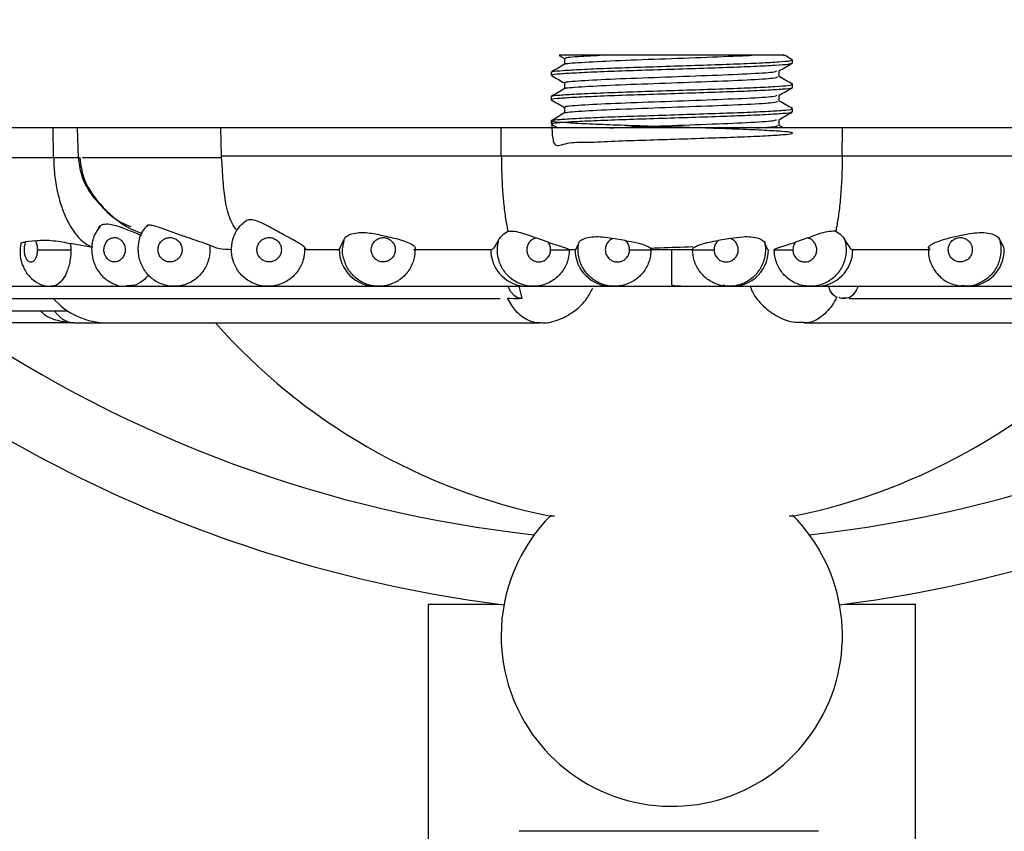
# Model space of a CAD drawing. Header units: millimetres. Extents: x 112 to 251, y 122 to 268.
# Tile 57 of 60: x 125.32 to 133.4, y 250.53 to 257.19. Entities that reach past the tile are written whole.
import ezdxf

# ---------------------------------------------------------------- set-up
doc = ezdxf.new("R2010")
doc.units = ezdxf.units.MM
doc.styles.add('SLDTEXTSTYLE0', font='TXT', dxfattribs={"width": 0.75})
doc.dimstyles.new('SLDDIMSTYLE1', dxfattribs={"dimtxt": 3.5, "dimasz": 3.302, "dimexe": 0, "dimexo": 0.0625, "dimgap": 0.875, "dimtad": 1, "dimdec": 0, "dimlfac": 5, "dimrnd": 1e-09, "dimzin": 12, "dimdsep": 46, "dimtxsty": 'SLDTEXTSTYLE0', "dimsah": 1, "dimcen": 0.09, "dimadec": 0, "dimazin": 3, "dimtfac": 1, "dimtdec": 0, "dimtofl": 0, "dimtmove": 0, "dimatfit": 3, "dimfxl": 1, "dimfrac": 2, "dimtolj": 1, "dimtzin": 12, "dimarcsym": 0})

# ---------------------------------------------------------------- blocks, each defined once
blk = doc.blocks.new('_D_1')
at = {"color": 7, "linetype": 'Continuous', "lineweight": 18, "transparency": 16777216}
for p, q in [((111.986, 223.5572), (111.986, 264.4034)), ((148.8959, 223.0149), (148.8959, 264.4034)), ((111.986, 263.4034), (148.8959, 263.4034))]:
    blk.add_line(p, q, dxfattribs=at)
for points in [[(111.986, 263.4034), (115.288, 262.8954), (115.288, 263.9114)], [(148.8959, 263.4034), (145.5939, 263.9114), (145.5939, 262.8954)]]:
    blk.add_solid(points, dxfattribs=at)
at = {"color": 7, "linetype": 'Continuous', "lineweight": 18, "transparency": 16777216, "insert": (126.6111, 267.9151), "char_height": 3.5, "attachment_point": 1, "style": 'SLDTEXTSTYLE0'}
blk.add_mtext('185', dxfattribs=at)

msp = doc.modelspace()

# ---------------------------------------------------------------- linework, layer by layer
at = {"color": 7, "linetype": 'Continuous', "lineweight": 25}
for p, q in [((129.7426, 256.9003), (129.7862, 256.8751)), ((129.7862, 256.8773), (129.7862, 256.8275)), ((131.6575, 256.8388), (131.6575, 256.8638)), ((129.6775, 256.7638), (129.6775, 256.7388)), ((131.5493, 256.7262), (131.5493, 256.7753)), ((129.7862, 256.6773), (129.7862, 256.6275)), ((131.6575, 256.6388), (131.6575, 256.6638)), ((131.5493, 256.5262), (131.5493, 256.5753)), ((129.6775, 256.5638), (129.6775, 256.5388)), ((129.7862, 256.4773), (129.7862, 256.4276)), ((131.6575, 256.4388), (131.6575, 256.4638)), ((129.6775, 256.3638), (129.6775, 256.3388)), ((129.6785, 256.3374), (129.7321, 256.3064)), ((131.5493, 256.3262), (131.5493, 256.3753)), ((125.5927, 256.3064), (124.2614, 256.3064)), ((125.5956, 256.0645), (125.5927, 256.3064)), ((125.7887, 256.3064), (125.5927, 256.3064)), ((125.7887, 256.3064), (125.7973, 256.0594)), ((126.9675, 256.3064), (125.7887, 256.3064)), ((126.9736, 256.0785), (126.9675, 256.3064)), ((129.2675, 256.3064), (126.9675, 256.3064)), ((132.0675, 256.3064), (129.2675, 256.3064)), ((129.2688, 256.0785), (129.2675, 256.3064)), ((131.5854, 256.3064), (131.5493, 256.3273)), ((132.0662, 256.0785), (132.0675, 256.3064)), ((134.3675, 256.3064), (132.0675, 256.3064)), ((126.9743, 256.0645), (126.9736, 256.0785)), ((125.4465, 255.3806), (125.3662, 255.3704)), ((129.6529, 255.3678), (129.5521, 255.4034)), ((130.2864, 255.3822), (130.1851, 255.3993)), ((131.15, 255.3993), (131.0487, 255.3822)), ((131.7829, 255.4034), (131.6821, 255.3678)), ((125.4649, 255.3064), (125.737, 255.3064)), ((125.9141, 255.3249), (125.7347, 255.3569)), ((125.7347, 255.3569), (125.737, 255.3064)), ((127.6695, 255.3064), (127.654, 255.327)), ((129.6735, 255.3064), (129.8292, 255.3064)), ((129.8778, 255.3064), (129.8226, 255.3064)), ((129.8276, 255.3063), (129.8277, 255.308)), ((130.321, 255.3064), (130.4963, 255.3064)), ((130.4963, 255.3115), (130.4963, 255.3064)), ((130.8387, 255.3064), (130.8388, 255.3115)), ((130.8387, 255.3064), (131.0141, 255.3064)), ((131.5086, 255.3066), (131.5124, 255.3064)), ((131.511, 255.3081), (131.5109, 255.3063)), ((132.7877, 255.3064), (132.6792, 255.3064)), ((132.7741, 255.3191), (132.7771, 255.3152)), ((124.956, 255.0064), (125.5758, 255.0064)), ((125.5758, 255.0064), (126.1953, 255.0064)), ((126.1953, 255.0064), (126.5845, 255.0064)), ((126.5845, 255.0064), (127.3546, 255.0064)), ((127.3546, 255.0064), (128.2392, 255.0064)), ((128.2392, 255.0064), (128.2641, 255.0064)), ((128.2641, 255.0064), (129.4821, 255.0064)), ((129.4396, 254.908), (129.4163, 255.0064)), ((129.4821, 255.0064), (129.5314, 255.0064)), ((129.5275, 255.0064), (130.1572, 255.0064)), ((130.174, 255.0064), (130.1977, 255.0064)), ((130.1977, 255.0064), (130.6675, 255.0064)), ((130.6694, 255.0064), (130.7431, 255.0064)), ((130.7431, 255.0064), (131.1373, 255.0064)), ((131.1025, 255.0121), (131.0897, 255.015)), ((131.1373, 255.0064), (131.161, 255.0064)), ((131.1645, 255.0064), (131.8035, 255.0064)), ((131.8035, 255.0064), (131.8529, 255.0064)), ((131.8529, 255.0064), (133.071, 255.0064)), ((133.0663, 255.0097), (133.0456, 255.0117)), ((133.071, 255.0064), (133.0958, 255.0064)), ((133.0958, 255.0064), (133.9805, 255.0064)), ((124.8348, 254.9064), (129.2276, 254.9064)), ((129.2276, 254.9064), (129.2585, 254.9064)), ((132.1235, 254.9064), (136.5003, 254.9064)), ((125.067, 254.8064), (125.7081, 254.8064)), ((125.7616, 254.7064), (126.0397, 254.7064)), ((126.0397, 254.7064), (129.5818, 254.7064)), ((131.7524, 254.7064), (135.2953, 254.7064)), ((128.6675, 252.3981), (128.6675, 250.4458)), ((128.6676, 252.3981), (129.2497, 252.3981)), ((132.0854, 252.3981), (132.6675, 252.3981)), ((132.6675, 250.4361), (132.6675, 252.3981)), ((131.872, 250.534), (129.4153, 250.534))]:
    msp.add_line(p, q, dxfattribs=at)
at = {"color": 1, "linetype": 'Continuous', "lineweight": 25}
for p, q in [((127.9678, 255.3253), (127.9817, 255.399)), ((131.5058, 255.3064), (131.6615, 255.3064)), ((125.7616, 254.7064), (124.8194, 254.7064))]:
    msp.add_line(p, q, dxfattribs=at)
at = {"color": 7, "linetype": 'Continuous', "lineweight": 25, "flags": 128}
for points in [[(129.4396, 254.908), (129.4077, 254.9091), (129.3765, 254.9272), (129.3474, 254.9617), (129.3237, 255.0064)], [(130.6675, 255.0064), (130.6857, 255.007), (130.7012, 255.0086)]]:
    msp.add_lwpolyline(points, dxfattribs=at)
at = {"color": 7, "linetype": 'Continuous', "lineweight": 25}
for centre, radius, start, end in [((128.2392, 255.3064), 0.3, 179.78897, 270), ((129.4821, 255.3064), 0.3, 180, 270), ((130.174, 255.3064), 0.3, 180, 270), ((131.161, 255.3064), 0.3, 258.75, 0), ((131.8529, 255.3064), 0.3, 270, 0), ((133.0958, 255.3064), 0.3, 270, 0.457), ((130.6675, 263.3064), 11, 229.78583, 262.80969), ((126.0397, 255.3064), 0.6, 221.81031, 270), ((130.6675, 263.3064), 11, 277.19031, 310.21417), ((130.6675, 258.02), 5, 221.50737, 258.54005), ((130.6675, 258.02), 5, 281.46655, 318.49263), ((130.6675, 252.1392), 1.4, 135.00292, 180), ((130.6675, 252.1392), 1.4, 180, 44.99708)]:
    msp.add_arc(centre, radius, start, end, dxfattribs=at)
at = {"color": 1, "linetype": 'Continuous', "lineweight": 25}
for start, end in [(235.78395, 263.77082), (276.22918, 304.21605)]:
    msp.add_arc((130.6675, 263.3064), 10.4, start, end, dxfattribs=at)
at = {"color": 7, "linetype": 'Continuous', "lineweight": 25}
for points, knots in [([(130.079, 256.9031), (130.0138, 256.9031), (129.8833, 256.9031), (129.7632, 256.9031), (129.7505, 256.9031), (129.7442, 256.9031)], [0, 0, 0, 0, 0.336555, 0.672861, 1, 1, 1, 1]), ([(129.798, 256.8289), (129.7962, 256.8295), (129.7806, 256.8348), (129.9144, 256.8444), (130.186, 256.8591), (130.5679, 256.8725), (130.9623, 256.8872), (131.2092, 256.8968), (131.3103, 256.9023), (131.3241, 256.9031)], [0, 0, 0, 0, 0.023957, 0.212419, 0.403248, 0.591174, 0.78223, 0.970335, 1, 1, 1, 1]), ([(129.8016, 256.8774), (129.7979, 256.8785), (129.7784, 256.8843), (129.8869, 256.8927), (130.0263, 256.9002), (130.079, 256.9031)], [0, 0, 0, 0, 0.127368, 0.670364, 1, 1, 1, 1]), ([(131.3241, 256.9031), (131.301, 256.9031), (131.244, 256.9031), (131.1368, 256.9031), (131.0049, 256.9031), (130.8618, 256.9031), (130.7146, 256.9031), (130.5648, 256.9031), (130.4191, 256.9031), (130.2794, 256.9031), (130.166, 256.9031), (130.1032, 256.9031), (130.079, 256.9031)], [0, 0, 0, 0, 0.0723955, 0.1782385, 0.2871509, 0.3929939, 0.5019063, 0.6077492, 0.7166616, 0.8225046, 0.931417, 1, 1, 1, 1]), ([(131.5832, 256.9031), (131.5855, 256.9031), (131.6009, 256.9031), (131.5282, 256.9031), (131.394, 256.9031), (131.3241, 256.9031)], [0, 0, 0, 0, 0.079424, 0.520133, 1, 1, 1, 1]), ([(131.6564, 256.8653), (131.6383, 256.8758), (131.6146, 256.8895), (131.5908, 256.9033), (131.5852, 256.9065)], [0, 0, 0, 0, 0.761413, 1, 1, 1, 1]), ([(129.7884, 256.8288), (129.7704, 256.8184), (129.7343, 256.7975), (129.6981, 256.7766), (129.68, 256.7661)], [0, 0, 0, 0, 0.499968, 1, 1, 1, 1]), ([(129.6867, 256.7388), (129.6844, 256.74), (129.6762, 256.7442), (129.7415, 256.7514), (129.8757, 256.7596), (130.0744, 256.7688), (130.3172, 256.7776), (130.5867, 256.786), (130.862, 256.7953), (131.1227, 256.8039), (131.3496, 256.8124), (131.5222, 256.8217), (131.6298, 256.8294), (131.6431, 256.8346), (131.6489, 256.8368)], [0, 0, 0, 0, 0.0355635, 0.1256227, 0.2141152, 0.3046573, 0.3943606, 0.4830905, 0.5737305, 0.6629984, 0.7521167, 0.8427699, 0.9316053, 1, 1, 1, 1]), ([(129.6891, 256.7661), (129.6893, 256.7673), (129.6899, 256.7714), (129.7691, 256.7784), (129.9189, 256.7868), (130.1302, 256.7961), (130.3812, 256.8046), (130.6541, 256.8133), (130.9278, 256.8225), (131.1818, 256.8309), (131.3975, 256.8397), (131.5558, 256.8489), (131.6506, 256.8569), (131.6524, 256.8626), (131.6533, 256.8653)], [0, 0, 0, 0, 0.034049, 0.122454, 0.210335, 0.29992, 0.387871, 0.4762, 0.565751, 0.653356, 0.742096, 0.831528, 0.918937, 1, 1, 1, 1]), ([(131.5473, 256.7741), (131.5654, 256.7846), (131.6015, 256.8055), (131.6376, 256.8264), (131.6557, 256.8368)], [0, 0, 0, 0, 0.4999732, 1, 1, 1, 1]), ([(129.6801, 256.7365), (129.6982, 256.726), (129.7335, 256.7055), (129.7689, 256.6851), (129.7862, 256.6751)], [0, 0, 0, 0, 0.510973, 1, 1, 1, 1]), ([(129.8016, 256.6774), (129.7979, 256.6785), (129.7783, 256.6843), (129.9125, 256.6944), (130.1866, 256.7091), (130.5673, 256.7225), (130.9641, 256.7372), (131.2995, 256.7507), (131.5099, 256.7635), (131.5231, 256.7713), (131.5283, 256.7743)], [0, 0, 0, 0, 0.0338641, 0.1782344, 0.3244178, 0.4683775, 0.6147354, 0.7588323, 0.9046679, 1, 1, 1, 1]), ([(129.6867, 256.5638), (129.6844, 256.565), (129.6762, 256.5692), (129.7415, 256.5764), (129.8757, 256.5846), (130.0744, 256.5938), (130.3172, 256.6026), (130.5867, 256.611), (130.8619, 256.6203), (131.1229, 256.6289), (131.3489, 256.6375), (131.525, 256.6467), (131.6288, 256.6551), (131.6704, 256.6613), (131.6545, 256.6647), (131.6527, 256.665)], [0, 0, 0, 0, 0.034455, 0.121706, 0.207439, 0.295159, 0.382065, 0.468028, 0.555842, 0.642327, 0.728667, 0.816493, 0.902559, 0.989342, 1, 1, 1, 1]), ([(129.7977, 256.6291), (129.7961, 256.6296), (129.7808, 256.6348), (129.9145, 256.6444), (130.1861, 256.6591), (130.5675, 256.6725), (130.9638, 256.6872), (131.3005, 256.7007), (131.518, 256.7142), (131.5304, 256.7226), (131.5359, 256.7263)], [0, 0, 0, 0, 0.016873, 0.160636, 0.306205, 0.449559, 0.595301, 0.738792, 0.884015, 1, 1, 1, 1]), ([(131.6568, 256.665), (131.6388, 256.6755), (131.6029, 256.6962), (131.5671, 256.717), (131.5493, 256.7272)], [0, 0, 0, 0, 0.50414, 1, 1, 1, 1]), ([(129.6823, 256.5388), (129.6808, 256.5393), (129.6689, 256.5427), (129.7196, 256.5493), (129.8356, 256.5575), (130.0214, 256.5666), (130.2545, 256.5756), (130.5194, 256.5839), (130.7953, 256.593), (131.0617, 256.6019), (131.2977, 256.6102), (131.4881, 256.6194), (131.6081, 256.6282), (131.6627, 256.634), (131.6544, 256.6372), (131.6538, 256.6374)], [0, 0, 0, 0, 0.013275, 0.103158, 0.191028, 0.280678, 0.370335, 0.458203, 0.548082, 0.637431, 0.725449, 0.815472, 0.904434, 0.992752, 1, 1, 1, 1]), ([(129.7887, 256.629), (129.7707, 256.6185), (129.7345, 256.5976), (129.6984, 256.5767), (129.6803, 256.5662)], [0, 0, 0, 0, 0.499959, 1, 1, 1, 1]), ([(129.8016, 256.4774), (129.7979, 256.4785), (129.7783, 256.4843), (129.9125, 256.4944), (130.1866, 256.5091), (130.5674, 256.5225), (130.964, 256.5372), (131.2998, 256.5507), (131.5122, 256.5637), (131.5251, 256.5716), (131.5305, 256.5749)], [0, 0, 0, 0, 0.033666, 0.177191, 0.322518, 0.465635, 0.611136, 0.754389, 0.899371, 1, 1, 1, 1]), ([(131.5482, 256.5747), (131.5663, 256.5852), (131.6024, 256.6061), (131.6386, 256.627), (131.6567, 256.6374)], [0, 0, 0, 0, 0.499957, 1, 1, 1, 1]), ([(129.6791, 256.537), (129.6971, 256.5265), (129.7329, 256.5059), (129.7686, 256.4852), (129.7862, 256.475)], [0, 0, 0, 0, 0.505747, 1, 1, 1, 1]), ([(129.7982, 256.4289), (129.7963, 256.4295), (129.7805, 256.4348), (129.9143, 256.4444), (130.1861, 256.4591), (130.5675, 256.4725), (130.9638, 256.4872), (131.3005, 256.5007), (131.518, 256.5142), (131.5304, 256.5226), (131.5359, 256.5263)], [0, 0, 0, 0, 0.018876, 0.162346, 0.307618, 0.45068, 0.596126, 0.739324, 0.884251, 1, 1, 1, 1]), ([(131.6569, 256.465), (131.6388, 256.4754), (131.6029, 256.4962), (131.5671, 256.5169), (131.5493, 256.5272)], [0, 0, 0, 0, 0.503816, 1, 1, 1, 1]), ([(129.6823, 256.3638), (129.6839, 256.2806), (129.6868, 256.1258), (129.8019, 256.1921), (129.9705, 256.1861), (130.1939, 256.1993), (130.4528, 256.2066), (130.728, 256.2158), (130.9984, 256.2248), (131.244, 256.2331), (131.4459, 256.2422), (131.5886, 256.2512), (131.6617, 256.2595), (131.6596, 256.2686), (131.582, 256.2774), (131.4353, 256.2858), (131.2307, 256.2951), (130.983, 256.3037), (130.7115, 256.3122), (130.437, 256.3215), (130.1797, 256.3299), (129.9592, 256.3387), (129.7927, 256.3479), (129.6924, 256.3562), (129.6656, 256.3651), (129.7152, 256.3742), (129.8368, 256.3825), (130.021, 256.3916), (130.2546, 256.4006), (130.5194, 256.4089), (130.7953, 256.418), (131.0616, 256.4269), (131.2978, 256.4352), (131.4878, 256.4444), (131.6092, 256.4532), (131.6638, 256.4594), (131.6528, 256.4631), (131.6507, 256.4638)], [0, 0, 0, 0, 0.033468, 0.06227, 0.091383, 0.120773, 0.149497, 0.178726, 0.208057, 0.236752, 0.266071, 0.295317, 0.324033, 0.353415, 0.382549, 0.411335, 0.440752, 0.469748, 0.498654, 0.528079, 0.556931, 0.585986, 0.615392, 0.644144, 0.673326, 0.702686, 0.731387, 0.760671, 0.789957, 0.818658, 0.848016, 0.877201, 0.905951, 0.935356, 0.964415, 0.993263, 1, 1, 1, 1]), ([(129.7883, 256.4288), (129.7702, 256.4183), (129.7341, 256.3974), (129.6979, 256.3765), (129.6798, 256.366)], [0, 0, 0, 0, 0.499952, 1, 1, 1, 1]), ([(129.6809, 256.3388), (129.6856, 256.3416), (129.6954, 256.3473), (129.8019, 256.3555), (129.9705, 256.3643), (130.1939, 256.3735), (130.4528, 256.3818), (130.7279, 256.3907), (130.9985, 256.3998), (131.2438, 256.4081), (131.4466, 256.4172), (131.586, 256.4262), (131.6562, 256.433), (131.65, 256.4374), (131.6479, 256.4388)], [0, 0, 0, 0, 0.0803413, 0.167344, 0.2552832, 0.3440582, 0.4308243, 0.5191145, 0.6077132, 0.694392, 0.7829534, 0.8712944, 0.9580355, 1, 1, 1, 1]), ([(131.5464, 256.3737), (131.5645, 256.3841), (131.6006, 256.405), (131.6368, 256.4259), (131.6548, 256.4364)], [0, 0, 0, 0, 0.4999561, 1, 1, 1, 1]), ([(130.1565, 256.3064), (130.1725, 256.3072), (130.2776, 256.3128), (130.5731, 256.3225), (130.9627, 256.3372), (131.2996, 256.3507), (131.508, 256.3634), (131.5215, 256.3709), (131.5266, 256.3738)], [0, 0, 0, 0, 0.03716, 0.243813, 0.453908, 0.660757, 0.870102, 1, 1, 1, 1]), ([(131.3645, 256.3064), (131.4148, 256.3093), (131.5307, 256.316), (131.534, 256.3226), (131.5359, 256.3263)], [0, 0, 0, 0, 0.433802, 1, 1, 1, 1]), ([(125.5956, 256.0645), (125.5975, 256.0173), (125.6015, 255.9177), (125.6262, 255.7737), (125.6651, 255.6377), (125.7385, 255.4738), (125.8256, 255.3704), (125.8941, 255.3352), (125.9141, 255.3249)], [0, 0, 0, 0, 0.110265, 0.232306, 0.369393, 0.522263, 0.860898, 1, 1, 1, 1]), ([(125.799, 256.0645), (125.8046, 256.0173), (125.8164, 255.9178), (125.8887, 255.7731), (126.0047, 255.6402), (126.1202, 255.5385), (126.2061, 255.5061), (126.2305, 255.4969)], [0, 0, 0, 0, 0.189183, 0.39857, 0.633773, 0.896053, 1, 1, 1, 1]), ([(125.812, 256.0645), (125.8153, 256.029), (125.8223, 255.954), (125.8797, 255.7947), (126.034, 255.6048), (126.2049, 255.4767), (126.3185, 255.443), (126.3235, 255.4415)], [0, 0, 0, 0, 0.120501, 0.254493, 0.576659, 0.981251, 1, 1, 1, 1]), ([(126.9736, 256.0785), (127.1049, 256.0785), (127.3674, 256.0785), (127.9589, 256.0785), (128.6207, 256.0785), (129.0527, 256.0785), (129.2688, 256.0785)], [0, 0, 0, 0, 0.25, 0.5, 0.75, 1, 1, 1, 1]), ([(127.0931, 255.4726), (127.0912, 255.4749), (127.0751, 255.4947), (127.0389, 255.5627), (127.0046, 255.6829), (126.989, 255.8386), (126.9804, 255.9649), (126.9763, 256.032), (126.9743, 256.0645)], [0, 0, 0, 0, 0.020592, 0.176748, 0.509065, 0.754312, 0.880697, 1, 1, 1, 1]), ([(129.2688, 256.0785), (129.2697, 256.0206), (129.2715, 255.9049), (129.282, 255.7435), (129.2968, 255.6025), (129.3097, 255.5222), (129.3168, 255.4863), (129.3174, 255.4833)], [0, 0, 0, 0, 0.2443237, 0.4889093, 0.7337629, 0.9777824, 1, 1, 1, 1]), ([(129.2688, 256.0785), (129.3732, 256.0785), (129.5818, 256.0785), (129.9302, 256.0785), (130.294, 256.0785), (130.6676, 256.0785), (131.0411, 256.0785), (131.4049, 256.0785), (131.7533, 256.0785), (131.962, 256.0785), (132.0663, 256.0785)], [0, 0, 0, 0, 0.125, 0.25, 0.375, 0.5, 0.625, 0.75, 0.875, 1, 1, 1, 1]), ([(132.0663, 256.0785), (132.0653, 256.0216), (132.0635, 255.9082), (132.0535, 255.7493), (132.0391, 255.6103), (132.0262, 255.5269), (132.0187, 255.489), (132.0176, 255.4833)], [0, 0, 0, 0, 0.2399429, 0.4792202, 0.7202481, 0.9583083, 1, 1, 1, 1]), ([(127.654, 255.327), (127.6542, 255.306), (127.6545, 255.2513), (127.6258, 255.1655), (127.5642, 255.0836), (127.4784, 255.0268), (127.3788, 255.0016), (127.2765, 255.0108), (127.1831, 255.0534), (127.1091, 255.1243), (127.0627, 255.2157), (127.0491, 255.3175), (127.0702, 255.4176), (127.1162, 255.4964), (127.1584, 255.5325), (127.175, 255.5466)], [0, 0, 0, 0, 0.05088, 0.13236, 0.213935, 0.295559, 0.377168, 0.458706, 0.540152, 0.621522, 0.702863, 0.784235, 0.865704, 0.947223, 1, 1, 1, 1]), ([(127.175, 255.5466), (127.1838, 255.5505), (127.2012, 255.5581), (127.2477, 255.55), (127.3048, 255.5283), (127.3861, 255.4861), (127.4742, 255.4362), (127.5582, 255.3915), (127.6132, 255.3602), (127.647, 255.3387), (127.6518, 255.3307), (127.654, 255.327)], [0, 0, 0, 0, 0.097405, 0.19468, 0.295472, 0.404203, 0.593581, 0.716663, 0.815852, 0.915465, 1, 1, 1, 1]), ([(125.9771, 255.4978), (125.9605, 255.4753), (125.9224, 255.4236), (125.9058, 255.3425), (125.9083, 255.2911), (125.9091, 255.2758)], [0, 0, 0, 0, 0.351343, 0.807218, 1, 1, 1, 1]), ([(125.9683, 255.4841), (125.9682, 255.4844), (125.9656, 255.4937), (125.9815, 255.5081), (126.0147, 255.5209), (126.0782, 255.5161), (126.1672, 255.4862), (126.2544, 255.4502), (126.3051, 255.43), (126.3162, 255.4256)], [0, 0, 0, 0, 0.004663, 0.135069, 0.280565, 0.444742, 0.684261, 0.930558, 1, 1, 1, 1]), ([(126.366, 255.5042), (126.3574, 255.4965), (126.3209, 255.464), (126.2922, 255.3902), (126.2877, 255.3276), (126.2859, 255.3022)], [0, 0, 0, 0, 0.153532, 0.656041, 1, 1, 1, 1]), ([(126.3606, 255.5003), (126.3618, 255.5043), (126.3642, 255.5121), (126.3934, 255.5107), (126.4385, 255.4992), (126.5141, 255.473), (126.6103, 255.4368), (126.7098, 255.4036), (126.7877, 255.3773), (126.842, 255.3583), (126.8673, 255.3483), (126.8745, 255.3444), (126.8758, 255.3437)], [0, 0, 0, 0, 0.090331, 0.180556, 0.2735, 0.372287, 0.550167, 0.691244, 0.790837, 0.890928, 0.981036, 1, 1, 1, 1]), ([(127.9817, 255.399), (127.9895, 255.4075), (128.0052, 255.4247), (128.0556, 255.4424), (128.1197, 255.4499), (128.2071, 255.4445), (128.3159, 255.4183), (128.4252, 255.396), (128.5062, 255.3672), (128.5486, 255.3439), (128.5638, 255.3277), (128.5616, 255.3211), (128.561, 255.3191)], [0, 0, 0, 0, 0.087693, 0.175296, 0.265129, 0.35811, 0.501885, 0.68005, 0.775005, 0.87039, 0.959106, 1, 1, 1, 1]), ([(129.2497, 255.3946), (129.2578, 255.405), (129.2742, 255.426), (129.3062, 255.4486), (129.3223, 255.4599)], [0, 0, 0, 0, 0.495401, 1, 1, 1, 1]), ([(129.3174, 255.4833), (129.3183, 255.4793), (129.3201, 255.4714), (129.3216, 255.4637), (129.3223, 255.4599)], [0, 0, 0, 0, 0.50075, 1, 1, 1, 1]), ([(129.3223, 255.4599), (129.3404, 255.4601), (129.3766, 255.4603), (129.4439, 255.4445), (129.5034, 255.4234), (129.5387, 255.4089), (129.5521, 255.4034)], [0, 0, 0, 0, 0.274276, 0.548367, 0.828621, 1, 1, 1, 1]), ([(131.7829, 255.4034), (131.8143, 255.4161), (131.8683, 255.4381), (131.9463, 255.458), (131.9903, 255.4615), (132.0102, 255.4601), (132.0127, 255.46)], [0, 0, 0, 0, 0.393328, 0.6756, 0.958268, 1, 1, 1, 1]), ([(132.0176, 255.4833), (132.0169, 255.4793), (132.0154, 255.4714), (132.0136, 255.4638), (132.0127, 255.46)], [0, 0, 0, 0, 0.500647, 1, 1, 1, 1]), ([(132.0127, 255.46), (132.0294, 255.4482), (132.0613, 255.4256), (132.0775, 255.4046), (132.0853, 255.3946)], [0, 0, 0, 0, 0.520941, 1, 1, 1, 1]), ([(132.7741, 255.3191), (132.7738, 255.3235), (132.7732, 255.3324), (132.7996, 255.352), (132.844, 255.3734), (132.9454, 255.4053), (133.0668, 255.4338), (133.1914, 255.4503), (133.2653, 255.4457), (133.3217, 255.4285), (133.3459, 255.4103), (133.3526, 255.4001), (133.3534, 255.399)], [0, 0, 0, 0, 0.081728, 0.163368, 0.247563, 0.338509, 0.603905, 0.703319, 0.803206, 0.898117, 0.988716, 1, 1, 1, 1]), ([(125.3234, 255.3566), (125.3256, 255.3596), (125.3302, 255.366), (125.3538, 255.3689), (125.3662, 255.3704)], [0, 0, 0, 0, 0.476186, 1, 1, 1, 1]), ([(125.3662, 255.3704), (125.3635, 255.3637), (125.3572, 255.3479), (125.3526, 255.3176), (125.3536, 255.2836), (125.361, 255.252), (125.3737, 255.2265), (125.3884, 255.2121), (125.4045, 255.2054), (125.4212, 255.2068), (125.4389, 255.2196), (125.4532, 255.2422), (125.463, 255.2722), (125.4643, 255.2949), (125.4649, 255.3064)], [0, 0, 0, 0, 0.064132, 0.152037, 0.239908, 0.327769, 0.415648, 0.503564, 0.558606, 0.646593, 0.734581, 0.822555, 0.910492, 1, 1, 1, 1]), ([(125.4465, 255.3806), (125.4639, 255.3827), (125.499, 255.387), (125.5737, 255.3837), (125.6493, 255.3742), (125.7025, 255.3643), (125.7286, 255.3583), (125.7347, 255.3569)], [0, 0, 0, 0, 0.253551, 0.509087, 0.726722, 0.936389, 1, 1, 1, 1]), ([(125.4649, 255.3064), (125.4647, 255.3122), (125.4642, 255.3292), (125.4589, 255.3563), (125.4506, 255.3726), (125.4465, 255.3806)], [0, 0, 0, 0, 0.2095505, 0.6122998, 1, 1, 1, 1]), ([(126.0205, 255.357), (126.0167, 255.3478), (126.0087, 255.3283), (126.0075, 255.295), (126.0156, 255.2622), (126.0328, 255.2343), (126.0571, 255.2145), (126.0857, 255.2051), (126.1155, 255.2071), (126.143, 255.2203), (126.1652, 255.2432), (126.1795, 255.2733), (126.1836, 255.3029), (126.1808, 255.3322), (126.171, 255.3599), (126.1514, 255.3856), (126.1254, 255.4023), (126.0961, 255.4083), (126.0668, 255.4027), (126.0392, 255.3861), (126.0269, 255.367), (126.0205, 255.357)], [0, 0, 0, 0, 0.048631, 0.102212, 0.155748, 0.209304, 0.262936, 0.31667, 0.370489, 0.42434, 0.478151, 0.531866, 0.585471, 0.618876, 0.672475, 0.72607, 0.77974, 0.833517, 0.887361, 0.941201, 1, 1, 1, 1]), ([(126.4756, 255.371), (126.4747, 255.3699), (126.4668, 255.3602), (126.4555, 255.3387), (126.4503, 255.305), (126.4564, 255.2713), (126.4732, 255.2417), (126.4987, 255.2193), (126.5301, 255.2067), (126.5639, 255.2053), (126.5962, 255.2154), (126.6235, 255.2357), (126.6425, 255.264), (126.6501, 255.293), (126.6497, 255.3225), (126.6413, 255.3513), (126.6216, 255.379), (126.5939, 255.3985), (126.5613, 255.4078), (126.5277, 255.4054), (126.4974, 255.3929), (126.4825, 255.378), (126.4756, 255.371)], [0, 0, 0, 0, 0.006773, 0.060468, 0.114076, 0.167629, 0.221183, 0.274792, 0.328489, 0.382271, 0.436098, 0.489907, 0.543642, 0.597277, 0.630737, 0.684318, 0.737897, 0.791535, 0.845272, 0.899082, 0.952908, 1, 1, 1, 1]), ([(127.3043, 255.3865), (127.2987, 255.3817), (127.2846, 255.3697), (127.2693, 255.3435), (127.2623, 255.3101), (127.2668, 255.2762), (127.2823, 255.2457), (127.3069, 255.222), (127.3381, 255.2079), (127.3722, 255.2048), (127.4054, 255.2132), (127.434, 255.2321), (127.4547, 255.2594), (127.4638, 255.288), (127.4649, 255.3175), (127.4578, 255.3466), (127.4393, 255.3753), (127.4122, 255.3963), (127.3797, 255.4071), (127.3456, 255.4065), (127.3201, 255.3974), (127.3076, 255.3887), (127.3043, 255.3865)], [0, 0, 0, 0, 0.03477, 0.088471, 0.142095, 0.195667, 0.249233, 0.302839, 0.356518, 0.410272, 0.464069, 0.517859, 0.571592, 0.625243, 0.658739, 0.712323, 0.765905, 0.819533, 0.873245, 0.927024, 0.980825, 1, 1, 1, 1]), ([(127.9817, 255.399), (127.9654, 255.3662), (127.9396, 255.3141), (127.9393, 255.3085), (127.9393, 255.3064)], [0, 0, 0, 0, 0.630129, 1, 1, 1, 1]), ([(128.2066, 255.3372), (128.2047, 255.3291), (128.2001, 255.31), (128.2038, 255.2787), (128.2181, 255.2479), (128.2418, 255.2236), (128.272, 255.2086), (128.3055, 255.2046), (128.3385, 255.2121), (128.3671, 255.2303), (128.3882, 255.257), (128.3979, 255.2853), (128.3998, 255.3148), (128.3936, 255.3441), (128.3761, 255.3733), (128.35, 255.3949), (128.3184, 255.4066), (128.2846, 255.407), (128.2526, 255.3961), (128.2261, 255.3749), (128.2122, 255.3532), (128.2076, 255.3399), (128.2066, 255.3372)], [0, 0, 0, 0, 0.040017, 0.093576, 0.147123, 0.200713, 0.254386, 0.308147, 0.361963, 0.415777, 0.469529, 0.523184, 0.556676, 0.61024, 0.663802, 0.717416, 0.771128, 0.824921, 0.878744, 0.932535, 0.986248, 1, 1, 1, 1]), ([(129.2497, 255.3946), (129.2359, 255.3701), (129.2061, 255.3172), (129.1964, 255.3102), (129.1913, 255.3064)], [0, 0, 0, 0, 0.464505, 1, 1, 1, 1]), ([(129.8265, 255.3064), (129.8239, 255.2766), (129.8185, 255.213), (129.773, 255.1248), (129.7006, 255.0535), (129.6085, 255.0108), (129.5079, 255.0015), (129.4222, 255.0237), (129.3467, 255.0678), (129.2847, 255.1319), (129.2423, 255.2245), (129.2318, 255.3165), (129.2445, 255.3719), (129.2497, 255.3946)], [0, 0, 0, 0, 0.0867367, 0.1848246, 0.2830092, 0.381218, 0.4793847, 0.5775631, 0.6387251, 0.7366104, 0.8344666, 0.9323661, 1, 1, 1, 1]), ([(129.5521, 255.4034), (129.5445, 255.4008), (129.5264, 255.3947), (129.5024, 255.3751), (129.4843, 255.3464), (129.4765, 255.3131), (129.4799, 255.2791), (129.4941, 255.2482), (129.5146, 255.2269), (129.5396, 255.2121), (129.568, 255.2048), (129.6013, 255.2079), (129.6318, 255.2221), (129.6558, 255.2458), (129.6709, 255.2753), (129.6727, 255.2964), (129.6735, 255.3064)], [0, 0, 0, 0, 0.05531, 0.130948, 0.206489, 0.281918, 0.357266, 0.432598, 0.507984, 0.555105, 0.630766, 0.706425, 0.782101, 0.857726, 0.933242, 1, 1, 1, 1]), ([(129.6529, 255.3678), (129.6844, 255.3582), (129.7372, 255.3422), (129.794, 255.3227), (129.8242, 255.3115), (129.8314, 255.3075), (129.8276, 255.3068), (129.8265, 255.3066)], [0, 0, 0, 0, 0.30839, 0.516388, 0.724819, 0.924252, 1, 1, 1, 1]), ([(129.6735, 255.3064), (129.6735, 255.3073), (129.6734, 255.3195), (129.6694, 255.3418), (129.6582, 255.3595), (129.6529, 255.3678)], [0, 0, 0, 0, 0.044055, 0.553233, 1, 1, 1, 1]), ([(129.9049, 255.365), (129.9037, 255.3621), (129.8869, 255.3244), (129.8822, 255.315), (129.8778, 255.3064)], [0, 0, 0, 0, 0.075412, 1, 1, 1, 1]), ([(130.4963, 255.3064), (130.4954, 255.2893), (130.4928, 255.2386), (130.4633, 255.1575), (130.3996, 255.0775), (130.3127, 255.0233), (130.213, 255.001), (130.124, 255.0117), (130.0425, 255.0457), (129.972, 255.1013), (129.9176, 255.1877), (129.8947, 255.2802), (129.9018, 255.3393), (129.9049, 255.365)], [0, 0, 0, 0, 0.0513341, 0.1523515, 0.2534074, 0.3544825, 0.4555501, 0.5566168, 0.6198018, 0.7207762, 0.821731, 0.9226915, 1, 1, 1, 1]), ([(129.9049, 255.365), (129.9107, 255.3725), (129.9222, 255.3876), (129.9672, 255.4056), (130.027, 255.4151), (130.1029, 255.414), (130.156, 255.4045), (130.1851, 255.3993)], [0, 0, 0, 0, 0.1880553, 0.3759516, 0.5675275, 0.76274, 1, 1, 1, 1]), ([(130.1851, 255.3993), (130.1778, 255.3958), (130.1605, 255.3874), (130.1389, 255.365), (130.1243, 255.3342), (130.1206, 255.3001), (130.1284, 255.2668), (130.1466, 255.238), (130.17, 255.2195), (130.1971, 255.2082), (130.2267, 255.2046), (130.2599, 255.212), (130.2888, 255.2301), (130.31, 255.2568), (130.3198, 255.2838), (130.3207, 255.3007), (130.321, 255.3064)], [0, 0, 0, 0, 0.056056, 0.133884, 0.211675, 0.289429, 0.367163, 0.4449, 0.522665, 0.571332, 0.649181, 0.72703, 0.804877, 0.882697, 0.960476, 1, 1, 1, 1]), ([(130.2864, 255.3822), (130.3195, 255.3767), (130.3767, 255.3673), (130.4436, 255.3463), (130.4837, 255.3281), (130.498, 255.3168), (130.4967, 255.3127), (130.4963, 255.3115)], [0, 0, 0, 0, 0.292166, 0.503815, 0.716014, 0.915687, 1, 1, 1, 1]), ([(130.321, 255.3064), (130.3209, 255.3093), (130.3205, 255.3234), (130.3138, 255.3484), (130.2994, 255.3702), (130.2888, 255.38), (130.2864, 255.3822)], [0, 0, 0, 0, 0.1025982, 0.4939203, 0.8852382, 1, 1, 1, 1]), ([(131.4301, 255.365), (131.4321, 255.3521), (131.4394, 255.3061), (131.4303, 255.2245), (131.3871, 255.1317), (131.3154, 255.0584), (131.2349, 255.0188), (131.1481, 255.0027), (131.0589, 255.0109), (130.9659, 255.0537), (130.8928, 255.1249), (130.8469, 255.213), (130.8413, 255.2765), (130.8387, 255.3064)], [0, 0, 0, 0, 0.039117, 0.140113, 0.241149, 0.342207, 0.443248, 0.506566, 0.607616, 0.708625, 0.809597, 0.910555, 1, 1, 1, 1]), ([(130.8388, 255.3115), (130.839, 255.3146), (130.8396, 255.3206), (130.8674, 255.3361), (130.9126, 255.3535), (130.9751, 255.3705), (131.0234, 255.3782), (131.0487, 255.3822)], [0, 0, 0, 0, 0.189738, 0.37934, 0.572943, 0.777093, 1, 1, 1, 1]), ([(131.0141, 255.3064), (131.0149, 255.2964), (131.0168, 255.2753), (131.0321, 255.2459), (131.0564, 255.2221), (131.0873, 255.2079), (131.117, 255.2052), (131.1459, 255.2105), (131.1726, 255.2237), (131.1965, 255.2481), (131.2109, 255.2791), (131.2144, 255.3131), (131.2065, 255.3464), (131.1881, 255.3751), (131.1672, 255.3918), (131.1535, 255.3978), (131.15, 255.3993)], [0, 0, 0, 0, 0.068865, 0.146601, 0.22436, 0.302157, 0.379993, 0.428763, 0.506584, 0.584406, 0.662201, 0.73996, 0.817698, 0.89544, 0.97321, 1, 1, 1, 1]), ([(131.0487, 255.3822), (131.0433, 255.377), (131.03, 255.3638), (131.0186, 255.3401), (131.0144, 255.3193), (131.0141, 255.3093), (131.0141, 255.3064)], [0, 0, 0, 0, 0.2617009, 0.652836, 0.8975312, 1, 1, 1, 1]), ([(131.15, 255.3993), (131.1835, 255.4052), (131.2418, 255.4154), (131.3224, 255.414), (131.3811, 255.4018), (131.4177, 255.3833), (131.4265, 255.3702), (131.4301, 255.365)], [0, 0, 0, 0, 0.272073, 0.472479, 0.673173, 0.867777, 1, 1, 1, 1]), ([(131.4573, 255.3064), (131.4533, 255.3137), (131.4487, 255.3223), (131.4325, 255.3594), (131.4301, 255.365)], [0, 0, 0, 0, 0.851246, 1, 1, 1, 1]), ([(131.5086, 255.3066), (131.507, 255.3073), (131.5039, 255.3087), (131.5266, 255.3175), (131.5665, 255.3316), (131.6205, 255.3493), (131.6617, 255.3616), (131.6821, 255.3678)], [0, 0, 0, 0, 0.199181, 0.398442, 0.596357, 0.799788, 1, 1, 1, 1]), ([(132.0853, 255.3946), (132.088, 255.3846), (132.0993, 255.3423), (132.1008, 255.263), (132.0702, 255.1654), (132.0092, 255.0835), (131.9354, 255.0338), (131.8523, 255.0066), (131.7637, 255.0033), (131.6674, 255.0338), (131.5864, 255.0949), (131.5301, 255.1797), (131.51, 255.2548), (131.5088, 255.2974), (131.5086, 255.3064)], [0, 0, 0, 0, 0.030125, 0.128044, 0.22607, 0.324168, 0.422216, 0.483881, 0.582037, 0.680078, 0.777996, 0.875841, 0.973696, 1, 1, 1, 1]), ([(131.6615, 255.3064), (131.6616, 255.3034), (131.662, 255.2892), (131.6687, 255.2642), (131.6873, 255.2359), (131.7141, 255.2155), (131.746, 255.2053), (131.7754, 255.2065), (131.8029, 255.2155), (131.8274, 255.2321), (131.8475, 255.2594), (131.8578, 255.292), (131.8569, 255.3261), (131.845, 255.3581), (131.8235, 255.3841), (131.8009, 255.398), (131.7867, 255.4023), (131.7829, 255.4034)], [0, 0, 0, 0, 0.020245, 0.095566, 0.170908, 0.246342, 0.321898, 0.397549, 0.44507, 0.520604, 0.596141, 0.671596, 0.746959, 0.822291, 0.897661, 0.973127, 1, 1, 1, 1]), ([(131.6821, 255.3678), (131.6805, 255.3655), (131.6724, 255.3542), (131.6642, 255.3344), (131.6616, 255.3153), (131.6615, 255.3073), (131.6615, 255.3064)], [0, 0, 0, 0, 0.127834, 0.637543, 0.95597, 1, 1, 1, 1]), ([(132.1437, 255.3064), (132.1363, 255.3141), (132.1263, 255.3245), (132.0936, 255.3804), (132.0853, 255.3946)], [0, 0, 0, 0, 0.747121, 1, 1, 1, 1]), ([(133.1284, 255.3372), (133.1259, 255.3438), (133.1192, 255.3609), (133.0999, 255.3838), (133.0711, 255.4014), (133.038, 255.4082), (133.0046, 255.4036), (132.9745, 255.388), (132.9513, 255.3631), (132.9392, 255.3357), (132.9349, 255.3065), (132.9386, 255.2768), (132.9537, 255.2462), (132.9778, 255.2224), (133.0084, 255.208), (133.042, 255.2047), (133.0748, 255.2129), (133.103, 255.2317), (133.1236, 255.2589), (133.134, 255.2914), (133.1336, 255.3185), (133.1295, 255.3333), (133.1284, 255.3372)], [0, 0, 0, 0, 0.033893, 0.087466, 0.141114, 0.194853, 0.248658, 0.302477, 0.356248, 0.409926, 0.443455, 0.497006, 0.550554, 0.604145, 0.65783, 0.711604, 0.765424, 0.819227, 0.87296, 0.926603, 0.980173, 1, 1, 1, 1]), ([(133.3958, 255.3064), (133.3946, 255.3162), (133.3931, 255.3289), (133.3607, 255.3861), (133.3534, 255.399)], [0, 0, 0, 0, 0.775639, 1, 1, 1, 1]), ([(125.3261, 255.3564), (125.3229, 255.3323), (125.3142, 255.2675), (125.3394, 255.1702), (125.3931, 255.0834), (125.4651, 255.0297), (125.5297, 255.0041), (125.5663, 255.0089), (125.5745, 255.01)], [0, 0, 0, 0, 0.146616, 0.394555, 0.593784, 0.77274, 0.949345, 1, 1, 1, 1]), ([(126.8758, 255.3437), (126.8758, 255.3431), (126.8784, 255.3218), (126.8789, 255.2833), (126.8696, 255.2293), (126.853, 255.1816), (126.8286, 255.1371), (126.7974, 255.0977), (126.7599, 255.064), (126.7177, 255.0374), (126.6713, 255.0183), (126.6229, 255.0075), (126.573, 255.0052), (126.5239, 255.0114), (126.4761, 255.0261), (126.4318, 255.0485), (126.3915, 255.0785), (126.357, 255.1147), (126.3287, 255.1566), (126.3076, 255.2023), (126.2952, 255.2514), (126.2899, 255.2852), (126.2911, 255.3023), (126.2911, 255.3024)], [0, 0, 0, 0, 0.00179, 0.06625, 0.117351, 0.169934, 0.221106, 0.273766, 0.324981, 0.377686, 0.428896, 0.481596, 0.532759, 0.585409, 0.636506, 0.689083, 0.740122, 0.792636, 0.843649, 0.896134, 0.947162, 0.999665, 1, 1, 1, 1]), ([(127.0584, 255.3064), (127.0223, 255.3077), (126.9496, 255.3104), (126.9005, 255.3326), (126.8758, 255.3437)], [0, 0, 0, 0, 0.4969406, 1, 1, 1, 1]), ([(127.9392, 255.3064), (127.9048, 255.3064), (127.8001, 255.3064), (127.7219, 255.3064), (127.6695, 255.3064)], [0, 0, 0, 0, 0.32891, 1, 1, 1, 1]), ([(128.561, 255.3191), (128.5605, 255.298), (128.5594, 255.2433), (128.5288, 255.1583), (128.4656, 255.0781), (128.3791, 255.0235), (128.2798, 255.001), (128.1788, 255.013), (128.0877, 255.058), (128.0157, 255.1311), (127.9747, 255.2233), (127.9615, 255.2923), (127.9678, 255.3253), (127.9678, 255.3253)], [0, 0, 0, 0, 0.06486, 0.16875, 0.272777, 0.37687, 0.480932, 0.584884, 0.688698, 0.792405, 0.896076, 0.999797, 1, 1, 1, 1]), ([(129.1913, 255.3064), (129.1639, 255.3064), (129.0355, 255.3064), (128.8166, 255.3064), (128.6249, 255.3064), (128.5473, 255.3064)], [0, 0, 0, 0, 0.138832, 0.651633, 1, 1, 1, 1]), ([(130.489, 255.3196), (130.5152, 255.3206), (130.6273, 255.3249), (130.7481, 255.3294), (130.8405, 255.3328)], [0, 0, 0, 0, 0.234076, 1, 1, 1, 1]), ([(130.846, 255.3064), (130.7798, 255.3064), (130.6607, 255.3064), (130.5418, 255.3064), (130.489, 255.3064)], [0, 0, 0, 0, 0.556296, 1, 1, 1, 1]), ([(130.6675, 255.0175), (130.6675, 255.0396), (130.6675, 255.068), (130.6675, 255.1564), (130.6675, 255.2083), (130.6675, 255.2616), (130.6675, 255.2879), (130.6675, 255.302), (130.6675, 255.3064)], [0, 0, 0, 0, 0.565698, 0.730544, 0.896641, 0.946941, 0.983549, 1, 1, 1, 1]), ([(132.6792, 255.3064), (132.5434, 255.3064), (132.3735, 255.3064), (132.2189, 255.3064), (132.1885, 255.3064), (132.1885, 255.3064), (132.1883, 255.3064), (132.1879, 255.3064), (132.186, 255.3064), (132.1785, 255.3064), (132.164, 255.3064), (132.151, 255.3064), (132.1437, 255.3064)], [0, 0, 0, 0, 0.72736, 0.910126, 0.910132, 0.910183, 0.910328, 0.910885, 0.913067, 0.921698, 0.956028, 1, 1, 1, 1]), ([(132.778, 255.3242), (132.7758, 255.3095), (132.7681, 255.2574), (132.7995, 255.1677), (132.8681, 255.0767), (132.9635, 255.0171), (133.0339, 255.0116), (133.0662, 255.0091)], [0, 0, 0, 0, 0.092423, 0.326696, 0.563239, 0.79965, 1, 1, 1, 1]), ([(125.9091, 255.2758), (125.9151, 255.2442), (125.9277, 255.1774), (125.9866, 255.09), (126.0711, 255.0305), (126.1461, 255.0029), (126.187, 255.0088), (126.1947, 255.0099)], [0, 0, 0, 0, 0.221791, 0.469595, 0.710256, 0.945696, 1, 1, 1, 1]), ([(125.5875, 255.0078), (125.5859, 255.0074), (125.5818, 255.0061), (125.5775, 255.0068), (125.5748, 255.0073)], [0, 0, 0, 0, 0.362055, 1, 1, 1, 1]), ([(129.5828, 254.7096), (129.5909, 254.7086), (129.6488, 254.7012), (129.7541, 254.7334), (129.877, 254.8026), (129.967, 254.892), (130.0033, 254.9611), (130.019, 254.9909)], [0, 0, 0, 0, 0.044161, 0.317591, 0.573312, 0.816402, 1, 1, 1, 1]), ([(130.6675, 255.0175), (130.6756, 255.0152), (130.7003, 255.008), (130.726, 255.0096), (130.7433, 255.0106)], [0, 0, 0, 0, 0.328366, 1, 1, 1, 1]), ([(130.6706, 255.0161), (130.6713, 255.0158), (130.6933, 255.0053), (130.7187, 255.0084), (130.7433, 255.0114)], [0, 0, 0, 0, 0.028919, 1, 1, 1, 1]), ([(131.3078, 255.0112), (131.3142, 254.9943), (131.3386, 254.9304), (131.4157, 254.8397), (131.5346, 254.7531), (131.6531, 254.708), (131.7271, 254.7112), (131.7521, 254.7123)], [0, 0, 0, 0, 0.0943055, 0.3577511, 0.613211, 0.8696548, 1, 1, 1, 1]), ([(131.9532, 255.0064), (131.9567, 254.9941), (131.9666, 254.9602), (131.994, 254.9325), (132.0158, 254.9214), (132.0216, 254.9185)], [0, 0, 0, 0, 0.2928366, 0.8126386, 1, 1, 1, 1]), ([(129.3187, 254.9082), (129.3502, 254.9078), (129.3887, 254.9073), (129.4319, 254.9079), (129.4396, 254.908)], [0, 0, 0, 0, 0.820522, 1, 1, 1, 1]), ([(132.0392, 254.916), (132.0462, 254.913), (132.0633, 254.9056), (132.082, 254.9086), (132.0931, 254.9103)], [0, 0, 0, 0, 0.406769, 1, 1, 1, 1]), ([(125.4858, 254.8064), (125.4914, 254.8009), (125.5297, 254.763), (125.6251, 254.7199), (125.7166, 254.7116), (125.7616, 254.7075)], [0, 0, 0, 0, 0.079605, 0.547457, 1, 1, 1, 1]), ([(129.7049, 253.1189), (129.7009, 253.1193), (129.6864, 253.1207), (129.6716, 253.1218), (129.6689, 253.1216), (129.6675, 253.1214)], [0, 0, 0, 0, 0.160358, 0.577414, 1, 1, 1, 1]), ([(129.6675, 253.1214), (129.6678, 253.1212), (129.6682, 253.1208), (129.6732, 253.1199), (129.6745, 253.1196)], [0, 0, 0, 0, 0.742714, 1, 1, 1, 1]), ([(131.6654, 253.1212), (131.6645, 253.1214), (131.663, 253.1218), (131.6467, 253.1205), (131.6346, 253.1193), (131.6302, 253.1189)], [0, 0, 0, 0, 0.506699, 0.822594, 1, 1, 1, 1])]:
    msp.add_open_spline(points, degree=3, knots=knots, dxfattribs=at)
at = {"color": 1, "linetype": 'Continuous', "lineweight": 25}
for points, knots in [([(124.2709, 256.0645), (124.2706, 256.0645), (124.2605, 256.0645), (124.2969, 256.0645), (124.3841, 256.0645), (124.5354, 256.0645), (124.7372, 256.0645), (124.9865, 256.0645), (125.2731, 256.0645), (125.4881, 256.0645), (125.5956, 256.0645)], [0, 0, 0, 0, 0.005549, 0.147613, 0.289678, 0.431742, 0.573807, 0.715871, 0.857936, 1, 1, 1, 1]), ([(125.8328, 256.0645), (125.8382, 256.0645), (125.8561, 256.0645), (126.0664, 256.0645), (126.4354, 256.0645), (126.7944, 256.0645), (126.9739, 256.0645)], [0, 0, 0, 0, 0.126788, 0.417858, 0.708929, 1, 1, 1, 1]), ([(133.3534, 255.399), (133.3567, 255.387), (133.3691, 255.3428), (133.3701, 255.2613), (133.3388, 255.164), (133.2768, 255.0818), (133.1917, 255.0276), (133.1168, 255.0032), (133.075, 255.0086), (133.0663, 255.0097)], [0, 0, 0, 0, 0.065592, 0.242822, 0.420262, 0.597944, 0.775757, 0.953554, 1, 1, 1, 1]), ([(125.737, 255.3064), (125.737, 255.3057), (125.737, 255.2885), (125.7353, 255.2542), (125.7284, 255.2053), (125.717, 255.1588), (125.7017, 255.117), (125.6826, 255.0801), (125.6607, 255.05), (125.6361, 255.0271), (125.6115, 255.0123), (125.5949, 255.0092), (125.5875, 255.0078)], [0, 0, 0, 0, 0.004197, 0.115463, 0.229956, 0.341266, 0.455806, 0.567148, 0.681722, 0.793065, 0.907641, 1, 1, 1, 1]), ([(126.3739, 255.0991), (126.3601, 255.0827), (126.3262, 255.0425), (126.2615, 255.0105), (126.2138, 255.0102), (126.1947, 255.0102)], [0, 0, 0, 0, 0.290511, 0.715913, 1, 1, 1, 1]), ([(132.1968, 255.0064), (132.191, 254.9937), (132.1717, 254.9519), (132.1288, 254.9066), (132.0915, 254.9088), (132.0721, 254.9099)], [0, 0, 0, 0, 0.171847, 0.56901, 1, 1, 1, 1]), ([(129.5826, 254.7079), (129.5781, 254.7074), (129.549, 254.7044), (129.5003, 254.72), (129.4394, 254.7549), (129.377, 254.8117), (129.3406, 254.8719), (129.3187, 254.9082)], [0, 0, 0, 0, 0.044979, 0.294086, 0.490788, 0.693191, 1, 1, 1, 1]), ([(132.0216, 254.9185), (132.0092, 254.8957), (131.9698, 254.8236), (131.8842, 254.7403), (131.8007, 254.7018), (131.7567, 254.7078), (131.7522, 254.7084)], [0, 0, 0, 0, 0.178756, 0.567008, 0.955171, 1, 1, 1, 1]), ([(125.6023, 254.8064), (125.6071, 254.7998), (125.6187, 254.7841), (125.6383, 254.7632), (125.6609, 254.7432), (125.6842, 254.7275), (125.7079, 254.7162), (125.7292, 254.7093), (125.7427, 254.708), (125.7481, 254.7075)], [0, 0, 0, 0, 0.110353, 0.265733, 0.424515, 0.584474, 0.738705, 0.894013, 1, 1, 1, 1])]:
    msp.add_open_spline(points, degree=3, knots=knots, dxfattribs=at)
at = {"color": 7, "linetype": 'Continuous', "lineweight": 25}
for points in [[(125.5956, 256.0645), (125.625, 256.0645), (125.684, 256.0645), (125.7501, 256.0645), (125.7936, 256.0645), (125.7972, 256.0645), (125.799, 256.0645)], [(132.0662, 256.0785), (132.2823, 256.0785), (132.7143, 256.0785), (133.3762, 256.0785), (133.9677, 256.0785), (134.2302, 256.0785), (134.3615, 256.0785)]]:
    msp.add_open_spline(points, degree=3, dxfattribs=at)

# ---------------------------------------------------------------- dimensions: what is measured, and where the dimension line sits
at = {"color": 7, "linetype": 'Continuous', "lineweight": 18}
dim = msp.add_linear_dim(base=(148.8959, 263.4034), p1=(111.986, 222.5572), p2=(148.8959, 222.0149), dimstyle='SLDDIMSTYLE1', dxfattribs=at)
dim.commit()
dim.dimension.update_dxf_attribs({"geometry": '_D_1', "text_midpoint": (130.4902, 263.4034), "dimtype": 160})

doc.saveas('drawing.dxf')
